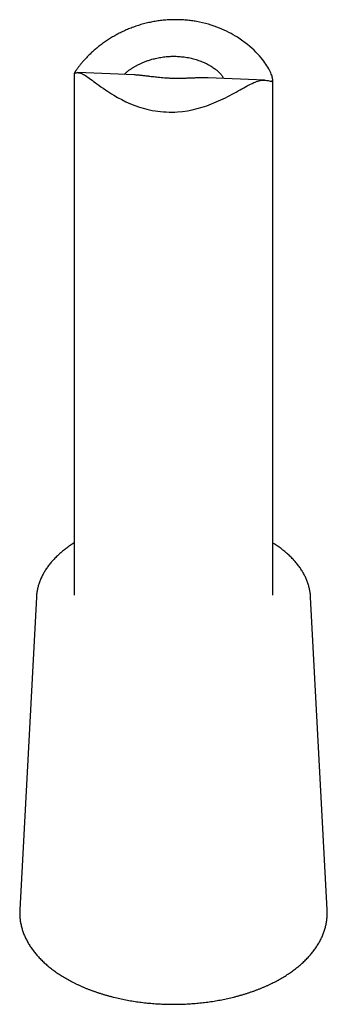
# Model space of a CAD drawing. Header units: millimetres. Extents: x 8 to 676, y 12 to 869.
# Tile 2 of 77: x 606 to 629, y 76 to 151. Entities that reach past the tile are written whole.
import ezdxf

# ---------------------------------------------------------------- set-up
doc = ezdxf.new("R2010")
doc.units = ezdxf.units.MM

msp = doc.modelspace()

# ---------------------------------------------------------------- linework, layer by layer
at = {"color": 7, "linetype": 'Continuous', "lineweight": 30}
for p, q in [((610.266, 146.497), (610.266, 107.031)), ((614.801, 146.383), (610.537, 146.554)), ((624.647, 145.988), (620.385, 146.159)), ((625.266, 107.031), (625.266, 146.027)), ((607.4, 106.879), (606.144, 83.221)), ((629.388, 83.221), (628.131, 106.879)), ((628.132, 106.876), (628.131, 106.879)), ((629.387, 83.227), (629.388, 83.221))]:
    msp.add_line(p, q, dxfattribs=at)
at = {"color": 7, "linetype": 'Continuous', "lineweight": 30, "flags": 128}
msp.add_lwpolyline([(610.266, 146.497), (610.267, 146.494), (610.274, 146.495), (610.286, 146.5), (610.304, 146.508), (610.327, 146.518), (610.355, 146.529), (610.39, 146.539), (610.43, 146.547), (610.476, 146.553), (610.528, 146.554), (610.586, 146.55), (610.635, 146.542), (610.688, 146.53), (610.746, 146.513), (610.809, 146.49), (610.878, 146.46), (610.951, 146.424), (611.031, 146.38), (611.116, 146.328), (611.205, 146.27), (611.298, 146.206), (611.398, 146.136), (611.502, 146.061), (611.612, 145.98), (611.726, 145.895), (611.845, 145.806), (611.969, 145.715), (612.122, 145.602), (612.281, 145.488), (612.446, 145.371), (612.616, 145.253), (612.767, 145.152), (612.922, 145.051), (613.081, 144.95), (613.243, 144.851), (613.543, 144.677), (613.849, 144.513), (614.173, 144.353), (614.507, 144.204), (614.852, 144.066), (615.206, 143.943), (615.561, 143.838), (615.757, 143.787), (615.955, 143.741), (616.161, 143.699), (616.368, 143.663), (616.577, 143.633), (616.788, 143.608), (617.001, 143.589), (617.215, 143.577), (617.431, 143.57), (617.647, 143.57), (617.859, 143.576), (618.071, 143.588), (618.437, 143.622), (618.812, 143.676), (619.185, 143.747), (619.556, 143.835), (619.922, 143.938), (620.276, 144.054), (620.635, 144.186), (620.997, 144.334), (621.351, 144.492), (621.526, 144.575), (621.698, 144.66), (621.869, 144.746), (622.036, 144.833), (622.198, 144.919), (622.357, 145.005), (622.507, 145.087), (622.654, 145.169), (622.799, 145.25), (622.94, 145.33), (623.079, 145.408), (623.214, 145.483), (623.347, 145.555), (623.475, 145.624), (623.597, 145.687), (623.715, 145.745), (623.829, 145.798), (623.938, 145.844), (624.043, 145.884), (624.142, 145.917), (624.237, 145.943), (624.326, 145.962), (624.4, 145.975), (624.47, 145.983), (624.538, 145.988), (624.603, 145.989), (624.721, 145.983), (624.827, 145.969), (624.92, 145.95), (625, 145.93), (625.066, 145.913), (625.123, 145.901), (625.168, 145.896), (625.205, 145.901), (625.234, 145.918), (625.254, 145.95), (625.261, 145.975), (625.265, 146.006), (625.265, 146.042), (625.262, 146.084), (625.253, 146.142), (625.238, 146.207), (625.218, 146.28), (625.191, 146.36), (625.158, 146.447), (625.118, 146.54), (625.072, 146.639), (625.019, 146.743), (624.962, 146.848), (624.898, 146.957), (624.829, 147.07), (624.753, 147.185), (624.671, 147.304), (624.584, 147.424), (624.49, 147.546), (624.39, 147.669), (624.267, 147.814), (624.136, 147.959), (623.998, 148.104), (623.852, 148.249), (623.698, 148.393), (623.538, 148.535), (623.37, 148.676), (623.196, 148.814), (622.914, 149.021), (622.608, 149.225), (622.45, 149.323), (622.288, 149.418), (622.121, 149.511), (621.95, 149.601), (621.776, 149.688), (621.599, 149.771), (621.422, 149.85), (621.242, 149.924), (621.036, 150.004), (620.828, 150.079), (620.616, 150.148), (620.4, 150.213), (620.181, 150.273), (619.96, 150.327), (619.735, 150.376), (619.509, 150.42), (619.509, 150.42)], dxfattribs=at)
at = {"color": 7, "linetype": 'Continuous', "lineweight": 30}
for points, knots in [([(619.509, 150.42), (619.38, 150.441), (619.185, 150.473), (618.921, 150.505), (618.719, 150.525), (618.516, 150.541), (618.312, 150.552), (618.107, 150.558), (617.9, 150.56), (617.694, 150.557), (617.488, 150.55), (617.284, 150.538), (617.018, 150.517), (616.752, 150.487), (616.488, 150.449), (616.288, 150.416), (616.089, 150.378), (615.891, 150.336), (615.693, 150.289), (615.497, 150.239), (615.302, 150.184), (615.047, 150.106), (614.736, 150), (614.432, 149.883), (614.194, 149.782), (614.014, 149.701), (613.838, 149.618), (613.664, 149.531), (613.492, 149.441), (613.324, 149.348), (613.158, 149.252), (612.997, 149.155), (612.84, 149.055), (612.687, 148.954), (612.538, 148.851), (612.39, 148.745), (612.245, 148.637), (612.103, 148.526), (611.965, 148.414), (611.831, 148.302), (611.701, 148.188), (611.576, 148.074), (611.455, 147.961), (611.341, 147.849), (611.232, 147.739), (611.129, 147.63), (611.03, 147.523), (610.938, 147.419), (610.85, 147.317), (610.769, 147.219), (610.693, 147.125), (610.623, 147.035), (610.56, 146.95), (610.503, 146.872), (610.453, 146.801), (610.41, 146.737), (610.372, 146.68), (610.34, 146.63), (610.314, 146.588), (610.294, 146.553), (610.279, 146.528), (610.269, 146.509), (610.267, 146.502), (610.266, 146.499)], [0, 0, 0, 0, 0.028858, 0.043716, 0.058573, 0.073479, 0.088384, 0.103414, 0.118444, 0.133523, 0.148602, 0.16341, 0.178231, 0.207083, 0.221936, 0.236789, 0.251688, 0.266588, 0.281607, 0.296625, 0.311691, 0.326757, 0.356346, 0.385656, 0.40074, 0.415824, 0.430953, 0.446082, 0.461327, 0.476572, 0.491862, 0.507153, 0.522162, 0.537183, 0.552357, 0.567544, 0.583182, 0.59882, 0.614514, 0.630207, 0.646051, 0.661895, 0.677806, 0.693716, 0.709365, 0.725032, 0.740882, 0.756732, 0.772675, 0.788618, 0.804695, 0.820771, 0.836969, 0.853167, 0.86905, 0.884933, 0.90095, 0.916966, 0.933153, 0.949341, 0.96566, 0.981981, 1, 1, 1, 1]), ([(614.044, 146.413), (614.052, 146.424), (614.07, 146.446), (614.11, 146.489), (614.161, 146.538), (614.225, 146.596), (614.302, 146.66), (614.391, 146.729), (614.48, 146.793), (614.563, 146.85), (614.638, 146.899), (614.717, 146.948), (614.801, 146.999), (614.889, 147.049), (614.982, 147.1), (615.08, 147.151), (615.182, 147.202), (615.288, 147.252), (615.398, 147.3), (615.512, 147.348), (615.629, 147.395), (615.751, 147.44), (615.876, 147.483), (616.004, 147.524), (616.151, 147.567), (616.32, 147.612), (616.511, 147.656), (616.709, 147.695), (616.91, 147.728), (617.114, 147.755), (617.312, 147.773), (617.504, 147.785), (617.69, 147.791), (617.877, 147.792), (618.002, 147.787), (618.064, 147.785)], [0, 0, 0, 0, 0.0369331, 0.0737226, 0.1116722, 0.1497866, 0.1883363, 0.2270644, 0.2651976, 0.2892358, 0.3132742, 0.3374788, 0.3616836, 0.3860945, 0.4105055, 0.4350788, 0.4596522, 0.4843754, 0.5090987, 0.5339797, 0.5588609, 0.583939, 0.6090171, 0.6342528, 0.6594886, 0.6939268, 0.7293754, 0.7649324, 0.8007698, 0.8367191, 0.8720261, 0.9038909, 0.9358344, 0.9678772, 1, 1, 1, 1]), ([(618.064, 147.785), (618.132, 147.781), (618.27, 147.773), (618.476, 147.752), (618.683, 147.724), (618.888, 147.689), (619.089, 147.647), (619.283, 147.598), (619.472, 147.544), (619.655, 147.485), (619.835, 147.419), (620.009, 147.348), (620.176, 147.273), (620.333, 147.195), (620.481, 147.115), (620.62, 147.032), (620.752, 146.947), (620.876, 146.861), (620.989, 146.775), (621.1, 146.683), (621.205, 146.587), (621.297, 146.493), (621.37, 146.408), (621.424, 146.336), (621.46, 146.28), (621.483, 146.237), (621.498, 146.203), (621.509, 146.173), (621.514, 146.145), (621.516, 146.126), (621.515, 146.116), (621.515, 146.113)], [0, 0, 0, 0, 0.035597, 0.072246, 0.109012, 0.146082, 0.183272, 0.219806, 0.255403, 0.292053, 0.32882, 0.365891, 0.403085, 0.439627, 0.475066, 0.511567, 0.548191, 0.585145, 0.622234, 0.658695, 0.704706, 0.751002, 0.791186, 0.831566, 0.868086, 0.892335, 0.916584, 0.940999, 0.965415, 0.99003, 1, 1, 1, 1]), ([(620.385, 146.158), (620.371, 146.159), (620.311, 146.162), (620.213, 146.164), (620.096, 146.165), (619.993, 146.165), (619.886, 146.163), (619.775, 146.161), (619.661, 146.158), (619.542, 146.154), (619.419, 146.15), (619.294, 146.145), (619.167, 146.139), (619.039, 146.134), (618.907, 146.129), (618.773, 146.124), (618.637, 146.12), (618.498, 146.116), (618.358, 146.113), (618.217, 146.112), (618.077, 146.111), (617.937, 146.112), (617.796, 146.114), (617.655, 146.117), (617.513, 146.122), (617.371, 146.128), (617.229, 146.136), (617.05, 146.148), (616.834, 146.165), (616.595, 146.188), (616.373, 146.212), (616.173, 146.236), (616.004, 146.257), (615.865, 146.275), (615.747, 146.29), (615.632, 146.304), (615.52, 146.318), (615.411, 146.331), (615.306, 146.343), (615.205, 146.353), (615.079, 146.365), (614.94, 146.376), (614.845, 146.38), (614.801, 146.382)], [0, 0, 0, 0, 0.0102524, 0.0444038, 0.0658252, 0.0872463, 0.108808, 0.1303696, 0.1521234, 0.173877, 0.1957951, 0.2177131, 0.239143, 0.260573, 0.282159, 0.3037452, 0.3255264, 0.3473076, 0.3692436, 0.3911796, 0.4125943, 0.434009, 0.4555637, 0.4771184, 0.4988507, 0.520583, 0.5424598, 0.5643365, 0.6040218, 0.6439319, 0.6785447, 0.7133138, 0.7447435, 0.7664642, 0.7881848, 0.8100702, 0.8319556, 0.8540512, 0.8761469, 0.8984091, 0.9206716, 0.9629826, 1, 1, 1, 1]), ([(610.266, 110.978), (610.213, 110.945), (610.107, 110.879), (609.954, 110.776), (609.803, 110.671), (609.656, 110.564), (609.513, 110.455), (609.375, 110.344), (609.24, 110.231), (609.11, 110.116), (608.984, 109.999), (608.862, 109.88), (608.745, 109.76), (608.632, 109.638), (608.524, 109.515), (608.421, 109.39), (608.322, 109.263), (608.228, 109.135), (608.139, 109.006), (608.055, 108.876), (607.976, 108.745), (607.901, 108.612), (607.832, 108.479), (607.768, 108.345), (607.709, 108.21), (607.654, 108.074), (607.605, 107.938), (607.561, 107.801), (607.523, 107.663), (607.489, 107.526), (607.46, 107.388), (607.437, 107.249), (607.418, 107.111), (607.406, 106.988), (607.402, 106.911), (607.4, 106.88)], [0, 0, 0, 0, 0.0309354, 0.0621084, 0.09328, 0.1244477, 0.155609, 0.1867609, 0.2178999, 0.2490224, 0.2801243, 0.3112014, 0.3422488, 0.3732617, 0.4042349, 0.4351632, 0.4660411, 0.4968634, 0.527625, 0.558321, 0.5889471, 0.6194994, 0.6499749, 0.6803713, 0.7106872, 0.7409226, 0.7710782, 0.8011564, 0.8311602, 0.8610944, 0.8909646, 0.9207775, 0.950541, 0.9802636, 1, 1, 1, 1]), ([(628.131, 106.875), (628.131, 106.883), (628.129, 106.937), (628.12, 107.037), (628.105, 107.175), (628.084, 107.313), (628.059, 107.451), (628.028, 107.588), (627.992, 107.725), (627.951, 107.861), (627.905, 107.997), (627.854, 108.132), (627.798, 108.267), (627.737, 108.401), (627.671, 108.534), (627.6, 108.666), (627.525, 108.797), (627.444, 108.927), (627.358, 109.056), (627.268, 109.184), (627.173, 109.311), (627.073, 109.436), (626.968, 109.56), (626.859, 109.683), (626.745, 109.803), (626.626, 109.923), (626.503, 110.04), (626.376, 110.156), (626.245, 110.27), (626.109, 110.382), (625.969, 110.493), (625.825, 110.601), (625.678, 110.707), (625.526, 110.811), (625.388, 110.901), (625.3, 110.956), (625.266, 110.978)], [0, 0, 0, 0, 0.004895, 0.034526, 0.06417, 0.093837, 0.123537, 0.153279, 0.183071, 0.21292, 0.242834, 0.272816, 0.302872, 0.333004, 0.363215, 0.393503, 0.42387, 0.454314, 0.484832, 0.515422, 0.546079, 0.576799, 0.607577, 0.638409, 0.669289, 0.700212, 0.731173, 0.762168, 0.793191, 0.824238, 0.855304, 0.886387, 0.917482, 0.948586, 0.979697, 1, 1, 1, 1]), ([(606.144, 83.221), (606.143, 83.205), (606.139, 83.14), (606.137, 83.027), (606.138, 82.881), (606.145, 82.735), (606.157, 82.589), (606.174, 82.443), (606.195, 82.298), (606.222, 82.153), (606.254, 82.008), (606.291, 81.863), (606.333, 81.72), (606.38, 81.576), (606.432, 81.433), (606.489, 81.291), (606.551, 81.15), (606.618, 81.009), (606.69, 80.869), (606.767, 80.73), (606.849, 80.592), (606.936, 80.455), (607.027, 80.32), (607.124, 80.185), (607.225, 80.052), (607.331, 79.92), (607.441, 79.789), (607.556, 79.66), (607.676, 79.532), (607.8, 79.406), (607.929, 79.282), (608.062, 79.159), (608.2, 79.038), (608.341, 78.919), (608.487, 78.802), (608.637, 78.687), (608.791, 78.573), (608.949, 78.462), (609.111, 78.353), (609.276, 78.246), (609.445, 78.141), (609.618, 78.039), (609.794, 77.938), (609.974, 77.84), (610.157, 77.745), (610.344, 77.651), (610.533, 77.56), (610.726, 77.472), (610.922, 77.386), (611.121, 77.302), (611.322, 77.221), (611.527, 77.143), (611.734, 77.067), (611.943, 76.994), (612.155, 76.923), (612.37, 76.855), (612.586, 76.79), (612.805, 76.727), (613.026, 76.668), (613.25, 76.611), (613.475, 76.556), (613.702, 76.505), (613.93, 76.456), (614.16, 76.411), (614.392, 76.368), (614.625, 76.328), (614.86, 76.291), (615.096, 76.256), (615.333, 76.225), (615.571, 76.196), (615.809, 76.171), (616.049, 76.148), (616.29, 76.129), (616.531, 76.112), (616.759, 76.099), (616.907, 76.093), (616.974, 76.09)], [0, 0, 0, 0, 0.004306, 0.017547, 0.030783, 0.044019, 0.057256, 0.070499, 0.083752, 0.097017, 0.110299, 0.123599, 0.136922, 0.150269, 0.163642, 0.177044, 0.190474, 0.203933, 0.217423, 0.230943, 0.244493, 0.258071, 0.271677, 0.28531, 0.298968, 0.312649, 0.326352, 0.340075, 0.353816, 0.367573, 0.381345, 0.395129, 0.408924, 0.422728, 0.43654, 0.450359, 0.464182, 0.478009, 0.49184, 0.505672, 0.519505, 0.533339, 0.547172, 0.561003, 0.574834, 0.588662, 0.602488, 0.616312, 0.630133, 0.643951, 0.657766, 0.671578, 0.685387, 0.699192, 0.712995, 0.726794, 0.74059, 0.754383, 0.768174, 0.781961, 0.795746, 0.809528, 0.823307, 0.837084, 0.850859, 0.864632, 0.878403, 0.892171, 0.905939, 0.919704, 0.933468, 0.947231, 0.960993, 0.974753, 0.988513, 1, 1, 1, 1]), ([(616.974, 76.09), (617.017, 76.088), (617.14, 76.084), (617.345, 76.078), (617.587, 76.074), (617.83, 76.074), (618.073, 76.076), (618.315, 76.081), (618.558, 76.089), (618.8, 76.101), (619.041, 76.115), (619.282, 76.132), (619.522, 76.152), (619.762, 76.175), (620.001, 76.201), (620.238, 76.23), (620.475, 76.262), (620.711, 76.297), (620.945, 76.334), (621.178, 76.375), (621.41, 76.418), (621.639, 76.464), (621.868, 76.513), (622.094, 76.565), (622.319, 76.62), (622.542, 76.677), (622.763, 76.738), (622.981, 76.801), (623.198, 76.866), (623.412, 76.935), (623.623, 77.006), (623.832, 77.079), (624.039, 77.156), (624.243, 77.235), (624.444, 77.316), (624.642, 77.4), (624.838, 77.486), (625.03, 77.575), (625.219, 77.667), (625.405, 77.76), (625.588, 77.857), (625.767, 77.955), (625.943, 78.056), (626.115, 78.159), (626.284, 78.264), (626.449, 78.372), (626.61, 78.481), (626.767, 78.593), (626.921, 78.707), (627.07, 78.822), (627.215, 78.94), (627.357, 79.06), (627.493, 79.181), (627.626, 79.305), (627.754, 79.43), (627.878, 79.556), (627.997, 79.685), (628.112, 79.815), (628.222, 79.946), (628.328, 80.079), (628.428, 80.213), (628.524, 80.349), (628.615, 80.485), (628.701, 80.623), (628.782, 80.762), (628.858, 80.902), (628.93, 81.043), (628.996, 81.184), (629.057, 81.327), (629.113, 81.47), (629.164, 81.613), (629.21, 81.758), (629.251, 81.902), (629.286, 82.047), (629.317, 82.193), (629.343, 82.338), (629.363, 82.484), (629.378, 82.63), (629.388, 82.776), (629.394, 82.923), (629.393, 83.069), (629.391, 83.17), (629.387, 83.223), (629.387, 83.228)], [0, 0, 0, 0, 0.006669, 0.019287, 0.031904, 0.044521, 0.057139, 0.069756, 0.082374, 0.094992, 0.10761, 0.12023, 0.13285, 0.145471, 0.158093, 0.170716, 0.183341, 0.195968, 0.208596, 0.221225, 0.233857, 0.246491, 0.259127, 0.271765, 0.284406, 0.29705, 0.309696, 0.322345, 0.334996, 0.347651, 0.360309, 0.37297, 0.385634, 0.398301, 0.410971, 0.423645, 0.436321, 0.449001, 0.461683, 0.474369, 0.487056, 0.499746, 0.512438, 0.525132, 0.537827, 0.550523, 0.563218, 0.575913, 0.588606, 0.601297, 0.613984, 0.626667, 0.639344, 0.652013, 0.664674, 0.677325, 0.689964, 0.70259, 0.715201, 0.727794, 0.74037, 0.752924, 0.765457, 0.777966, 0.79045, 0.802909, 0.81534, 0.827743, 0.840118, 0.852465, 0.864784, 0.877076, 0.889342, 0.901583, 0.913802, 0.926001, 0.938181, 0.950347, 0.9625, 0.974645, 0.986785, 0.998923, 1, 1, 1, 1])]:
    msp.add_open_spline(points, degree=3, knots=knots, dxfattribs=at)

doc.saveas('drawing.dxf')
